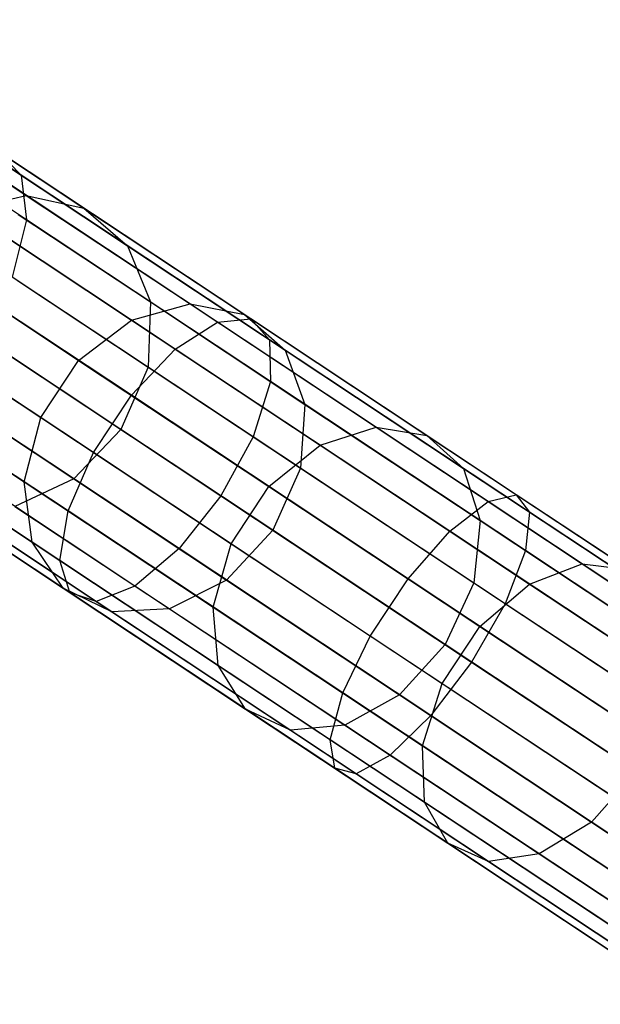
# Model space of a CAD drawing. Extents: x -189 to 189, y -189 to 189.
# Tile 175 of 256: x -147.98 to -144.46, y 94.15 to 100.11. Entities that reach past the tile are written whole.
import ezdxf

# ---------------------------------------------------------------- set-up
doc = ezdxf.new("R2010")
doc.units = 0
doc.header["$LTSCALE"] = 25.4
doc.layers.get('0').update_dxf_attribs({"linetype": 'CONTINUOUS'})

# ---------------------------------------------------------------- blocks, each defined once
blk = doc.blocks.new('CAMELEON-KENAI-C-12244_STL')
at = {"color": 0}
for p, q in [((-147.9668, 99.1729, -12.3407), (-149.3886, 100.115, -13.4195)), ((-147.9668, 99.1729, -12.3407), (-149.3886, 100.115, -13.4195)), ((-147.9344, 98.902, -12.6545), (-149.3302, 99.8269, -13.7136)), ((-147.9344, 98.902, -12.6545), (-149.3302, 99.8269, -13.7136)), ((-148.7854, 99.6132, -148.7856), (-147.9359, 99.0504, -150.5649)), ((-148.7854, 99.6132, -148.7856), (-147.9359, 99.0504, -150.5649)), ((-148.4205, 99.5256, -148.6064), (-147.5874, 98.9736, -150.3514)), ((-148.4205, 99.5256, -148.6064), (-147.5874, 98.9736, -150.3514)), ((-146.7762, 98.282, -10.7003), (-148.3446, 99.3212, -11.6357)), ((-146.7762, 98.282, -10.7003), (-148.3446, 99.3212, -11.6357)), ((-148.1119, 99.3211, -11.9804), (-147.9668, 99.1729, -12.3407)), ((-146.5738, 98.302, -11.0629), (-148.1119, 99.3211, -11.9804)), ((-146.5738, 98.302, -11.0629), (-148.1119, 99.3211, -11.9804)), ((-148.1119, 99.3211, -11.9804), (-147.9668, 99.1729, -12.3407)), ((-148.1371, 99.2857, -148.4191), (-147.3212, 98.7451, -150.1282)), ((-148.1371, 99.2857, -148.4191), (-147.3212, 98.7451, -150.1282)), ((-147.0327, 98.1181, -10.4169), (-148.6246, 99.173, -11.3664)), ((-147.0327, 98.1181, -10.4169), (-148.6246, 99.173, -11.3664)), ((-147.9668, 99.1729, -12.3407), (-147.9344, 98.902, -12.6545)), ((-146.4604, 98.1747, -11.4422), (-147.9668, 99.1729, -12.3407)), ((-146.4604, 98.1747, -11.4422), (-147.9668, 99.1729, -12.3407)), ((-147.9668, 99.1729, -12.3407), (-147.9344, 98.902, -12.6545)), ((-148.3064, 98.9621, -150.7317), (-147.9359, 99.0504, -150.5649)), ((-148.3064, 98.9621, -150.7317), (-147.9359, 99.0504, -150.5649)), ((-147.9359, 99.0504, -150.5649), (-146.9425, 98.3921, -152.2335)), ((-147.9359, 99.0504, -150.5649), (-146.9425, 98.3921, -152.2335)), ((-147.9359, 99.0504, -150.5649), (-147.5874, 98.9736, -150.3514)), ((-147.9359, 99.0504, -150.5649), (-147.5874, 98.9736, -150.3514)), ((-148.3064, 98.9621, -150.7317), (-147.298, 98.2939, -152.4255)), ((-148.3064, 98.9621, -150.7317), (-147.298, 98.2939, -152.4255)), ((-147.9843, 98.9351, -148.256), (-147.1833, 98.4043, -149.9339)), ((-147.9843, 98.9351, -148.256), (-147.1833, 98.4043, -149.9339)), ((-147.5874, 98.9736, -150.3514), (-146.6131, 98.328, -151.9879)), ((-147.5874, 98.9736, -150.3514), (-146.6131, 98.328, -151.9879)), ((-147.5874, 98.9736, -150.3514), (-147.3212, 98.7451, -150.1282)), ((-147.5874, 98.9736, -150.3514), (-147.3212, 98.7451, -150.1282)), ((-147.2987, 97.8387, -10.2618), (-148.9036, 98.9021, -11.2191)), ((-147.2987, 97.8387, -10.2618), (-148.9036, 98.9021, -11.2191)), ((-147.9344, 98.902, -12.6545), (-148.0203, 98.5553, -12.8675)), ((-147.9344, 98.902, -12.6545), (-148.0203, 98.5553, -12.8675)), ((-146.4555, 97.922, -11.7724), (-147.9344, 98.902, -12.6545)), ((-146.4555, 97.922, -11.7724), (-147.9344, 98.902, -12.6545)), ((-148.6349, 98.7241, -150.823), (-147.6184, 98.0505, -152.5305)), ((-148.6349, 98.7241, -150.823), (-147.6184, 98.0505, -152.5305)), ((-147.3212, 98.7451, -150.1282), (-146.367, 98.1128, -151.731)), ((-147.3212, 98.7451, -150.1282), (-146.367, 98.1128, -151.731)), ((-147.3212, 98.7451, -150.1282), (-147.1833, 98.4043, -149.9339)), ((-147.3212, 98.7451, -150.1282), (-147.1833, 98.4043, -149.9339)), ((-147.5284, 97.492, -10.2618), (-149.1333, 98.5555, -11.2191)), ((-147.5284, 97.492, -10.2618), (-149.1333, 98.5555, -11.2191)), ((-146.5601, 97.5878, -11.9966), (-148.0203, 98.5553, -12.8675)), ((-146.5601, 97.5878, -11.9966), (-148.0203, 98.5553, -12.8675)), ((-147.9885, 98.5343, -148.1453), (-147.1976, 98.0102, -149.8019)), ((-147.9885, 98.5343, -148.1453), (-147.1976, 98.0102, -149.8019)), ((-147.1833, 98.4043, -149.9339), (-147.1976, 98.0102, -149.8019)), ((-147.1833, 98.4043, -149.9339), (-147.1976, 98.0102, -149.8019)), ((-147.1833, 98.4043, -149.9339), (-146.2466, 97.7836, -151.5073)), ((-147.1833, 98.4043, -149.9339), (-146.2466, 97.7836, -151.5073)), ((-148.8646, 98.3775, -150.823), (-147.8481, 97.7039, -152.5305)), ((-148.8646, 98.3775, -150.823), (-147.8481, 97.7039, -152.5305)), ((-147.298, 98.2939, -152.4255), (-146.9425, 98.3921, -152.2335)), ((-147.298, 98.2939, -152.4255), (-146.9425, 98.3921, -152.2335)), ((-146.9425, 98.3921, -152.2335), (-145.8151, 97.6451, -153.7748)), ((-146.9425, 98.3921, -152.2335), (-145.8151, 97.6451, -153.7748)), ((-146.9425, 98.3921, -152.2335), (-146.6131, 98.328, -151.9879)), ((-146.9425, 98.3921, -152.2335), (-146.6131, 98.328, -151.9879)), ((-147.6184, 98.0505, -152.5305), (-147.298, 98.2939, -152.4255)), ((-147.6184, 98.0505, -152.5305), (-147.298, 98.2939, -152.4255)), ((-147.298, 98.2939, -152.4255), (-146.1537, 97.5356, -153.99)), ((-147.298, 98.2939, -152.4255), (-146.1537, 97.5356, -153.99)), ((-147.0327, 98.1181, -10.4169), (-146.7762, 98.282, -10.7003)), ((-147.0327, 98.1181, -10.4169), (-146.7762, 98.282, -10.7003)), ((-146.7762, 98.282, -10.7003), (-146.5738, 98.302, -11.0629)), ((-146.7762, 98.282, -10.7003), (-146.5738, 98.302, -11.0629)), ((-145.1364, 97.1953, -9.9623), (-146.7762, 98.282, -10.7003)), ((-145.1364, 97.1953, -9.9623), (-146.7762, 98.282, -10.7003)), ((-146.6131, 98.328, -151.9879), (-145.5075, 97.5954, -153.4994)), ((-146.6131, 98.328, -151.9879), (-145.5075, 97.5954, -153.4994)), ((-146.6131, 98.328, -151.9879), (-146.367, 98.1128, -151.731)), ((-146.6131, 98.328, -151.9879), (-146.367, 98.1128, -151.731)), ((-146.5738, 98.302, -11.0629), (-146.4604, 98.1747, -11.4422)), ((-144.9656, 97.2363, -10.3392), (-146.5738, 98.302, -11.0629)), ((-144.9656, 97.2363, -10.3392), (-146.5738, 98.302, -11.0629)), ((-146.5738, 98.302, -11.0629), (-146.4604, 98.1747, -11.4422)), ((-147.682, 97.1381, -10.4169), (-149.274, 98.193, -11.3664)), ((-147.682, 97.1381, -10.4169), (-149.274, 98.193, -11.3664)), ((-148.2096, 98.1928, -12.9429), (-146.756, 97.2297, -12.0759)), ((-148.2096, 98.1928, -12.9429), (-146.756, 97.2297, -12.0759)), ((-146.4604, 98.1747, -11.4422), (-146.4555, 97.922, -11.7724)), ((-144.8852, 97.1309, -10.7333), (-146.4604, 98.1747, -11.4422)), ((-144.8852, 97.1309, -10.7333), (-146.4604, 98.1747, -11.4422)), ((-146.4604, 98.1747, -11.4422), (-146.4555, 97.922, -11.7724)), ((-147.3616, 97.6309, -149.7553), (-148.1489, 98.1526, -148.1061)), ((-147.3616, 97.6309, -149.7553), (-148.1489, 98.1526, -148.1061)), ((-147.2987, 97.8387, -10.2618), (-147.0327, 98.1181, -10.4169)), ((-147.2987, 97.8387, -10.2618), (-147.0327, 98.1181, -10.4169)), ((-145.368, 97.0151, -9.6678), (-147.0327, 98.1181, -10.4169)), ((-145.368, 97.0151, -9.6678), (-147.0327, 98.1181, -10.4169)), ((-146.367, 98.1128, -151.731), (-145.2841, 97.3952, -153.2114)), ((-146.367, 98.1128, -151.731), (-145.2841, 97.3952, -153.2114)), ((-146.367, 98.1128, -151.731), (-146.2466, 97.7836, -151.5073)), ((-146.367, 98.1128, -151.731), (-146.2466, 97.7836, -151.5073)), ((-147.8481, 97.7039, -152.5305), (-147.6184, 98.0505, -152.5305)), ((-147.8481, 97.7039, -152.5305), (-147.6184, 98.0505, -152.5305)), ((-147.6184, 98.0505, -152.5305), (-146.4647, 97.286, -154.1077)), ((-147.6184, 98.0505, -152.5305), (-146.4647, 97.286, -154.1077)), ((-148.9558, 97.9821, -150.7317), (-147.9474, 97.314, -152.4255)), ((-148.9558, 97.9821, -150.7317), (-147.9474, 97.314, -152.4255)), ((-147.1976, 98.0102, -149.8019), (-147.3616, 97.6309, -149.7553)), ((-147.1976, 98.0102, -149.8019), (-147.3616, 97.6309, -149.7553)), ((-147.1976, 98.0102, -149.8019), (-146.2727, 97.3973, -151.3555)), ((-147.1976, 98.0102, -149.8019), (-146.2727, 97.3973, -151.3555)), ((-146.4555, 97.922, -11.7724), (-146.5601, 97.5878, -11.9966)), ((-146.4555, 97.922, -11.7724), (-146.5601, 97.5878, -11.9966)), ((-144.9091, 96.8974, -11.0766), (-146.4555, 97.922, -11.7724)), ((-144.9091, 96.8974, -11.0766), (-146.4555, 97.922, -11.7724)), ((-147.733, 96.8381, -10.7003), (-149.3013, 97.8773, -11.6357)), ((-147.733, 96.8381, -10.7003), (-149.3013, 97.8773, -11.6357)), ((-147.0094, 96.9096, -11.9966), (-148.4696, 97.8772, -12.8675)), ((-147.0094, 96.9096, -11.9966), (-148.4696, 97.8772, -12.8675)), ((-148.4379, 97.8562, -148.1453), (-147.647, 97.3321, -149.8019)), ((-148.4379, 97.8562, -148.1453), (-147.647, 97.3321, -149.8019)), ((-147.5284, 97.492, -10.2618), (-147.2987, 97.8387, -10.2618)), ((-147.5284, 97.492, -10.2618), (-147.2987, 97.8387, -10.2618)), ((-145.6206, 96.7267, -9.5066), (-147.2987, 97.8387, -10.2618)), ((-145.6206, 96.7267, -9.5066), (-147.2987, 97.8387, -10.2618)), ((-146.2466, 97.7836, -151.5073), (-146.2727, 97.3973, -151.3555)), ((-146.2466, 97.7836, -151.5073), (-146.2727, 97.3973, -151.3555)), ((-146.2466, 97.7836, -151.5073), (-145.1835, 97.0791, -152.9607)), ((-146.2466, 97.7836, -151.5073), (-145.1835, 97.0791, -152.9607)), ((-147.9474, 97.314, -152.4255), (-147.8481, 97.7039, -152.5305)), ((-147.9474, 97.314, -152.4255), (-147.8481, 97.7039, -152.5305)), ((-147.8481, 97.7039, -152.5305), (-146.6944, 96.9394, -154.1077)), ((-147.8481, 97.7039, -152.5305), (-146.6944, 96.9394, -154.1077)), ((-147.6725, 96.6439, -11.0629), (-149.2106, 97.6631, -11.9804)), ((-147.6725, 96.6439, -11.0629), (-149.2106, 97.6631, -11.9804)), ((-147.2765, 96.683, -11.7724), (-148.7554, 97.663, -12.6545)), ((-147.2765, 96.683, -11.7724), (-148.7554, 97.663, -12.6545)), ((-147.3616, 97.6309, -149.7553), (-147.647, 97.3321, -149.8019)), ((-147.3616, 97.6309, -149.7553), (-147.647, 97.3321, -149.8019)), ((-146.4409, 97.0209, -151.3018), (-147.3616, 97.6309, -149.7553)), ((-146.4409, 97.0209, -151.3018), (-147.3616, 97.6309, -149.7553)), ((-146.1537, 97.5356, -153.99), (-145.8151, 97.6451, -153.7748)), ((-146.1537, 97.5356, -153.99), (-145.8151, 97.6451, -153.7748)), ((-145.8151, 97.6451, -153.7748), (-144.565, 96.8167, -155.1732)), ((-145.8151, 97.6451, -153.7748), (-144.565, 96.8167, -155.1732)), ((-145.8151, 97.6451, -153.7748), (-145.5075, 97.5954, -153.4994)), ((-145.8151, 97.6451, -153.7748), (-145.5075, 97.5954, -153.4994)), ((-147.511, 96.5891, -11.4422), (-149.0175, 97.5872, -12.3407)), ((-147.511, 96.5891, -11.4422), (-149.0175, 97.5872, -12.3407)), ((-148.8926, 97.6065, -150.5649), (-147.8992, 96.9483, -152.2335)), ((-148.8926, 97.6065, -150.5649), (-147.8992, 96.9483, -152.2335)), ((-146.5601, 97.5878, -11.9966), (-146.756, 97.2297, -12.0759)), ((-146.5601, 97.5878, -11.9966), (-146.756, 97.2297, -12.0759)), ((-145.0333, 96.576, -11.3095), (-146.5601, 97.5878, -11.9966)), ((-145.0333, 96.576, -11.3095), (-146.5601, 97.5878, -11.9966)), ((-145.5075, 97.5954, -153.4994), (-144.2815, 96.783, -154.8708)), ((-145.5075, 97.5954, -153.4994), (-144.2815, 96.783, -154.8708)), ((-145.5075, 97.5954, -153.4994), (-145.2841, 97.3952, -153.2114)), ((-145.5075, 97.5954, -153.4994), (-145.2841, 97.3952, -153.2114)), ((-146.4647, 97.286, -154.1077), (-146.1537, 97.5356, -153.99)), ((-146.4647, 97.286, -154.1077), (-146.1537, 97.5356, -153.99)), ((-146.1537, 97.5356, -153.99), (-144.8847, 96.6948, -155.4095)), ((-146.1537, 97.5356, -153.99), (-144.8847, 96.6948, -155.4095)), ((-147.682, 97.1381, -10.4169), (-147.5284, 97.492, -10.2618)), ((-147.682, 97.1381, -10.4169), (-147.5284, 97.492, -10.2618)), ((-145.8502, 96.3801, -9.5066), (-147.5284, 97.492, -10.2618)), ((-145.8502, 96.3801, -9.5066), (-147.5284, 97.492, -10.2618)), ((-146.2727, 97.3973, -151.3555), (-146.4409, 97.0209, -151.3018)), ((-146.2727, 97.3973, -151.3555), (-146.4409, 97.0209, -151.3018)), ((-146.2727, 97.3973, -151.3555), (-145.2231, 96.7018, -152.7905)), ((-146.2727, 97.3973, -151.3555), (-145.2231, 96.7018, -152.7905)), ((-145.2841, 97.3952, -153.2114), (-144.0833, 96.5996, -154.5547)), ((-145.2841, 97.3952, -153.2114), (-144.0833, 96.5996, -154.5547)), ((-145.2841, 97.3952, -153.2114), (-145.1835, 97.0791, -152.9607)), ((-145.2841, 97.3952, -153.2114), (-145.1835, 97.0791, -152.9607)), ((-147.647, 97.3321, -149.8019), (-148.0043, 97.1653, -149.9339)), ((-147.647, 97.3321, -149.8019), (-148.0043, 97.1653, -149.9339)), ((-147.647, 97.3321, -149.8019), (-146.7221, 96.7192, -151.3555)), ((-147.647, 97.3321, -149.8019), (-146.7221, 96.7192, -151.3555)), ((-148.6861, 97.3155, -150.3514), (-147.7118, 96.67, -151.9879)), ((-148.6861, 97.3155, -150.3514), (-147.7118, 96.67, -151.9879)), ((-147.8992, 96.9483, -152.2335), (-147.9474, 97.314, -152.4255)), ((-147.9474, 97.314, -152.4255), (-146.803, 96.5557, -153.99)), ((-147.9474, 97.314, -152.4255), (-146.803, 96.5557, -153.99)), ((-147.8992, 96.9483, -152.2335), (-147.9474, 97.314, -152.4255)), ((-146.6944, 96.9394, -154.1077), (-146.4647, 97.286, -154.1077)), ((-146.6944, 96.9394, -154.1077), (-146.4647, 97.286, -154.1077)), ((-146.4647, 97.286, -154.1077), (-145.1854, 96.4384, -155.5388)), ((-146.4647, 97.286, -154.1077), (-145.1854, 96.4384, -155.5388)), ((-146.756, 97.2297, -12.0759), (-147.0094, 96.9096, -11.9966)), ((-146.756, 97.2297, -12.0759), (-147.0094, 96.9096, -11.9966)), ((-146.756, 97.2297, -12.0759), (-145.2361, 96.2225, -11.3919)), ((-146.756, 97.2297, -12.0759), (-145.2361, 96.2225, -11.3919)), ((-145.1364, 97.1953, -9.9623), (-144.9656, 97.2363, -10.3392)), ((-145.1364, 97.1953, -9.9623), (-144.9656, 97.2363, -10.3392)), ((-144.9656, 97.2363, -10.3392), (-144.8852, 97.1309, -10.7333)), ((-143.304, 96.1353, -9.8167), (-144.9656, 97.2363, -10.3392)), ((-143.304, 96.1353, -9.8167), (-144.9656, 97.2363, -10.3392)), ((-144.9656, 97.2363, -10.3392), (-144.8852, 97.1309, -10.7333)), ((-148.3718, 97.1594, -150.1282), (-147.4176, 96.5272, -151.731)), ((-148.3718, 97.1594, -150.1282), (-147.4176, 96.5272, -151.731)), ((-148.0043, 97.1653, -149.9339), (-147.0676, 96.5446, -151.5073)), ((-148.0043, 97.1653, -149.9339), (-147.0676, 96.5446, -151.5073)), ((-145.368, 97.0151, -9.6678), (-145.1364, 97.1953, -9.9623)), ((-145.368, 97.0151, -9.6678), (-145.1364, 97.1953, -9.9623)), ((-143.4421, 96.0727, -9.4296), (-145.1364, 97.1953, -9.9623)), ((-143.4421, 96.0727, -9.4296), (-145.1364, 97.1953, -9.9623)), ((-147.733, 96.8381, -10.7003), (-147.682, 97.1381, -10.4169)), ((-147.733, 96.8381, -10.7003), (-147.682, 97.1381, -10.4169)), ((-146.0174, 96.0351, -9.6678), (-147.682, 97.1381, -10.4169)), ((-146.0174, 96.0351, -9.6678), (-147.682, 97.1381, -10.4169)), ((-144.8852, 97.1309, -10.7333), (-144.9091, 96.8974, -11.0766)), ((-144.8852, 97.1309, -10.7333), (-144.9091, 96.8974, -11.0766)), ((-143.2578, 96.0525, -10.2216), (-144.8852, 97.1309, -10.7333)), ((-143.2578, 96.0525, -10.2216), (-144.8852, 97.1309, -10.7333)), ((-146.4409, 97.0209, -151.3018), (-146.7221, 96.7192, -151.3555)), ((-146.4409, 97.0209, -151.3018), (-146.7221, 96.7192, -151.3555)), ((-145.396, 96.3285, -152.7303), (-146.4409, 97.0209, -151.3018)), ((-145.396, 96.3285, -152.7303), (-146.4409, 97.0209, -151.3018)), ((-145.1835, 97.0791, -152.9607), (-145.2231, 96.7018, -152.7905)), ((-145.1835, 97.0791, -152.9607), (-145.2231, 96.7018, -152.7905)), ((-145.1835, 97.0791, -152.9607), (-144.0047, 96.298, -154.2793)), ((-145.1835, 97.0791, -152.9607), (-144.0047, 96.298, -154.2793)), ((-145.6206, 96.7267, -9.5066), (-145.368, 97.0151, -9.6678)), ((-145.6206, 96.7267, -9.5066), (-145.368, 97.0151, -9.6678)), ((-143.6482, 95.8755, -9.127), (-145.368, 97.0151, -9.6678)), ((-143.6482, 95.8755, -9.127), (-145.368, 97.0151, -9.6678)), ((-147.7118, 96.67, -151.9879), (-147.8992, 96.9483, -152.2335)), ((-147.8992, 96.9483, -152.2335), (-146.7718, 96.2012, -153.7748)), ((-147.8992, 96.9483, -152.2335), (-146.7718, 96.2012, -153.7748)), ((-147.7118, 96.67, -151.9879), (-147.8992, 96.9483, -152.2335)), ((-147.0094, 96.9096, -11.9966), (-147.2765, 96.683, -11.7724)), ((-147.0094, 96.9096, -11.9966), (-147.2765, 96.683, -11.7724)), ((-145.4826, 95.8979, -11.3095), (-147.0094, 96.9096, -11.9966)), ((-145.4826, 95.8979, -11.3095), (-147.0094, 96.9096, -11.9966)), ((-146.803, 96.5557, -153.99), (-146.6944, 96.9394, -154.1077)), ((-146.803, 96.5557, -153.99), (-146.6944, 96.9394, -154.1077)), ((-146.6944, 96.9394, -154.1077), (-145.4151, 96.0917, -155.5388)), ((-146.6944, 96.9394, -154.1077), (-145.4151, 96.0917, -155.5388)), ((-144.9091, 96.8974, -11.0766), (-145.0333, 96.576, -11.3095)), ((-144.9091, 96.8974, -11.0766), (-145.0333, 96.576, -11.3095)), ((-143.3115, 95.8387, -10.5742), (-144.9091, 96.8974, -11.0766)), ((-143.3115, 95.8387, -10.5742), (-144.9091, 96.8974, -11.0766)), ((-147.6725, 96.6439, -11.0629), (-147.733, 96.8381, -10.7003)), ((-146.0931, 95.7515, -9.9623), (-147.733, 96.8381, -10.7003)), ((-147.6725, 96.6439, -11.0629), (-147.733, 96.8381, -10.7003)), ((-146.0931, 95.7515, -9.9623), (-147.733, 96.8381, -10.7003)), ((-144.8847, 96.6948, -155.4095), (-144.565, 96.8167, -155.1732)), ((-144.8847, 96.6948, -155.4095), (-144.565, 96.8167, -155.1732)), ((-144.565, 96.8167, -155.1732), (-143.2047, 95.9154, -156.4148)), ((-144.565, 96.8167, -155.1732), (-143.2047, 95.9154, -156.4148)), ((-144.565, 96.8167, -155.1732), (-144.2815, 96.783, -154.8708)), ((-144.565, 96.8167, -155.1732), (-144.2815, 96.783, -154.8708)), ((-145.8502, 96.3801, -9.5066), (-145.6206, 96.7267, -9.5066)), ((-145.8502, 96.3801, -9.5066), (-145.6206, 96.7267, -9.5066)), ((-143.8868, 95.5778, -8.9614), (-145.6206, 96.7267, -9.5066)), ((-143.8868, 95.5778, -8.9614), (-145.6206, 96.7267, -9.5066)), ((-147.4176, 96.5272, -151.731), (-147.7118, 96.67, -151.9879)), ((-147.7118, 96.67, -151.9879), (-146.6062, 95.9373, -153.4994)), ((-147.7118, 96.67, -151.9879), (-146.6062, 95.9373, -153.4994)), ((-147.4176, 96.5272, -151.731), (-147.7118, 96.67, -151.9879)), ((-147.2765, 96.683, -11.7724), (-147.511, 96.5891, -11.4422)), ((-147.2765, 96.683, -11.7724), (-147.511, 96.5891, -11.4422)), ((-145.7301, 95.6584, -11.0766), (-147.2765, 96.683, -11.7724)), ((-145.7301, 95.6584, -11.0766), (-147.2765, 96.683, -11.7724)), ((-146.7221, 96.7192, -151.3555), (-147.0676, 96.5446, -151.5073)), ((-146.7221, 96.7192, -151.3555), (-147.0676, 96.5446, -151.5073)), ((-146.7221, 96.7192, -151.3555), (-145.6724, 96.0237, -152.7905)), ((-146.7221, 96.7192, -151.3555), (-145.6724, 96.0237, -152.7905)), ((-145.2231, 96.7018, -152.7905), (-145.396, 96.3285, -152.7303)), ((-145.2231, 96.7018, -152.7905), (-145.396, 96.3285, -152.7303)), ((-145.2231, 96.7018, -152.7905), (-144.0592, 95.9306, -154.0925)), ((-145.2231, 96.7018, -152.7905), (-144.0592, 95.9306, -154.0925)), ((-145.1854, 96.4384, -155.5388), (-144.8847, 96.6948, -155.4095)), ((-145.1854, 96.4384, -155.5388), (-144.8847, 96.6948, -155.4095)), ((-144.8847, 96.6948, -155.4095), (-143.5039, 95.7799, -156.6698)), ((-144.8847, 96.6948, -155.4095), (-143.5039, 95.7799, -156.6698)), ((-147.511, 96.5891, -11.4422), (-147.6725, 96.6439, -11.0629)), ((-146.0642, 95.5782, -10.3392), (-147.6725, 96.6439, -11.0629)), ((-147.511, 96.5891, -11.4422), (-147.6725, 96.6439, -11.0629)), ((-146.0642, 95.5782, -10.3392), (-147.6725, 96.6439, -11.0629)), ((-145.9359, 95.5453, -10.7333), (-147.511, 96.5891, -11.4422)), ((-145.9359, 95.5453, -10.7333), (-147.511, 96.5891, -11.4422)), ((-147.0676, 96.5446, -151.5073), (-147.4176, 96.5272, -151.731)), ((-147.0676, 96.5446, -151.5073), (-147.4176, 96.5272, -151.731)), ((-147.0676, 96.5446, -151.5073), (-146.0045, 95.8402, -152.9607)), ((-147.0676, 96.5446, -151.5073), (-146.0045, 95.8402, -152.9607)), ((-146.7718, 96.2012, -153.7748), (-146.803, 96.5557, -153.99)), ((-146.803, 96.5557, -153.99), (-145.5341, 95.7149, -155.4095)), ((-146.803, 96.5557, -153.99), (-145.5341, 95.7149, -155.4095)), ((-146.7718, 96.2012, -153.7748), (-146.803, 96.5557, -153.99)), ((-145.0333, 96.576, -11.3095), (-145.2361, 96.2225, -11.3919)), ((-145.0333, 96.576, -11.3095), (-145.2361, 96.2225, -11.3919)), ((-143.4558, 95.5308, -10.8135), (-145.0333, 96.576, -11.3095)), ((-143.4558, 95.5308, -10.8135), (-145.0333, 96.576, -11.3095)), ((-147.4176, 96.5272, -151.731), (-146.3347, 95.8096, -153.2114)), ((-147.4176, 96.5272, -151.731), (-146.3347, 95.8096, -153.2114)), ((-145.4151, 96.0917, -155.5388), (-145.1854, 96.4384, -155.5388)), ((-145.4151, 96.0917, -155.5388), (-145.1854, 96.4384, -155.5388)), ((-145.1854, 96.4384, -155.5388), (-143.7934, 95.516, -156.8094)), ((-145.1854, 96.4384, -155.5388), (-143.7934, 95.516, -156.8094)), ((-146.0174, 96.0351, -9.6678), (-145.8502, 96.3801, -9.5066)), ((-146.0174, 96.0351, -9.6678), (-145.8502, 96.3801, -9.5066)), ((-144.1165, 95.2312, -8.9614), (-145.8502, 96.3801, -9.5066)), ((-144.1165, 95.2312, -8.9614), (-145.8502, 96.3801, -9.5066)), ((-145.396, 96.3285, -152.7303), (-145.6724, 96.0237, -152.7905)), ((-145.396, 96.3285, -152.7303), (-145.6724, 96.0237, -152.7905)), ((-144.2374, 95.5608, -154.0264), (-145.396, 96.3285, -152.7303)), ((-144.2374, 95.5608, -154.0264), (-145.396, 96.3285, -152.7303)), ((-146.6062, 95.9373, -153.4994), (-146.7718, 96.2012, -153.7748)), ((-146.7718, 96.2012, -153.7748), (-145.5217, 95.3729, -155.1732)), ((-146.7718, 96.2012, -153.7748), (-145.5217, 95.3729, -155.1732)), ((-146.6062, 95.9373, -153.4994), (-146.7718, 96.2012, -153.7748)), ((-145.2361, 96.2225, -11.3919), (-145.4826, 95.8979, -11.3095)), ((-145.2361, 96.2225, -11.3919), (-145.4826, 95.8979, -11.3095)), ((-145.2361, 96.2225, -11.3919), (-143.6658, 95.182, -10.8981)), ((-145.2361, 96.2225, -11.3919), (-143.6658, 95.182, -10.8981)), ((-145.5341, 95.7149, -155.4095), (-145.4151, 96.0917, -155.5388)), ((-145.5341, 95.7149, -155.4095), (-145.4151, 96.0917, -155.5388)), ((-145.4151, 96.0917, -155.5388), (-144.0231, 95.1693, -156.8094)), ((-145.4151, 96.0917, -155.5388), (-144.0231, 95.1693, -156.8094)), ((-146.0931, 95.7515, -9.9623), (-146.0174, 96.0351, -9.6678)), ((-146.0931, 95.7515, -9.9623), (-146.0174, 96.0351, -9.6678)), ((-144.2976, 94.8955, -9.127), (-146.0174, 96.0351, -9.6678)), ((-144.2976, 94.8955, -9.127), (-146.0174, 96.0351, -9.6678)), ((-145.6724, 96.0237, -152.7905), (-146.0045, 95.8402, -152.9607)), ((-145.6724, 96.0237, -152.7905), (-146.0045, 95.8402, -152.9607)), ((-145.6724, 96.0237, -152.7905), (-144.5085, 95.2525, -154.0925)), ((-145.6724, 96.0237, -152.7905), (-144.5085, 95.2525, -154.0925)), ((-146.3347, 95.8096, -153.2114), (-146.6062, 95.9373, -153.4994)), ((-146.6062, 95.9373, -153.4994), (-145.3802, 95.125, -154.8708)), ((-146.6062, 95.9373, -153.4994), (-145.3802, 95.125, -154.8708)), ((-146.3347, 95.8096, -153.2114), (-146.6062, 95.9373, -153.4994)), ((-145.4826, 95.8979, -11.3095), (-145.7301, 95.6584, -11.0766)), ((-145.4826, 95.8979, -11.3095), (-145.7301, 95.6584, -11.0766)), ((-143.9052, 94.8527, -10.8135), (-145.4826, 95.8979, -11.3095)), ((-143.9052, 94.8527, -10.8135), (-145.4826, 95.8979, -11.3095)), ((-146.0045, 95.8402, -152.9607), (-146.3347, 95.8096, -153.2114)), ((-146.0045, 95.8402, -152.9607), (-146.3347, 95.8096, -153.2114)), ((-146.0045, 95.8402, -152.9607), (-144.8257, 95.0591, -154.2793)), ((-146.0045, 95.8402, -152.9607), (-144.8257, 95.0591, -154.2793)), ((-146.3347, 95.8096, -153.2114), (-145.134, 95.014, -154.5547)), ((-146.3347, 95.8096, -153.2114), (-145.134, 95.014, -154.5547)), ((-146.0642, 95.5782, -10.3392), (-146.0931, 95.7515, -9.9623)), ((-144.3988, 94.6288, -9.4296), (-146.0931, 95.7515, -9.9623)), ((-146.0642, 95.5782, -10.3392), (-146.0931, 95.7515, -9.9623)), ((-144.3988, 94.6288, -9.4296), (-146.0931, 95.7515, -9.9623)), ((-145.5217, 95.3729, -155.1732), (-145.5341, 95.7149, -155.4095)), ((-145.5341, 95.7149, -155.4095), (-144.1533, 94.7999, -156.6698)), ((-145.5341, 95.7149, -155.4095), (-144.1533, 94.7999, -156.6698)), ((-145.5217, 95.3729, -155.1732), (-145.5341, 95.7149, -155.4095)), ((-145.7301, 95.6584, -11.0766), (-145.9359, 95.5453, -10.7333)), ((-145.7301, 95.6584, -11.0766), (-145.9359, 95.5453, -10.7333)), ((-144.1325, 94.5997, -10.5742), (-145.7301, 95.6584, -11.0766)), ((-144.1325, 94.5997, -10.5742), (-145.7301, 95.6584, -11.0766)), ((-145.9359, 95.5453, -10.7333), (-146.0642, 95.5782, -10.3392)), ((-144.4027, 94.4772, -9.8167), (-146.0642, 95.5782, -10.3392)), ((-145.9359, 95.5453, -10.7333), (-146.0642, 95.5782, -10.3392)), ((-144.4027, 94.4772, -9.8167), (-146.0642, 95.5782, -10.3392)), ((-144.3084, 94.4669, -10.2216), (-145.9359, 95.5453, -10.7333)), ((-144.3084, 94.4669, -10.2216), (-145.9359, 95.5453, -10.7333)), ((-144.2374, 95.5608, -154.0264), (-144.5085, 95.2525, -154.0925)), ((-144.2374, 95.5608, -154.0264), (-144.5085, 95.2525, -154.0925)), ((-145.3802, 95.125, -154.8708), (-145.5217, 95.3729, -155.1732)), ((-145.5217, 95.3729, -155.1732), (-144.1614, 94.4715, -156.4148)), ((-145.5217, 95.3729, -155.1732), (-144.1614, 94.4715, -156.4148)), ((-145.3802, 95.125, -154.8708), (-145.5217, 95.3729, -155.1732)), ((-144.5085, 95.2525, -154.0925), (-144.8257, 95.0591, -154.2793)), ((-144.5085, 95.2525, -154.0925), (-144.8257, 95.0591, -154.2793)), ((-144.5085, 95.2525, -154.0925), (-143.242, 94.4133, -155.2485)), ((-144.5085, 95.2525, -154.0925), (-143.242, 94.4133, -155.2485)), ((-145.134, 95.014, -154.5547), (-145.3802, 95.125, -154.8708)), ((-145.3802, 95.125, -154.8708), (-144.0461, 94.241, -156.0885)), ((-145.3802, 95.125, -154.8708), (-144.0461, 94.241, -156.0885)), ((-145.134, 95.014, -154.5547), (-145.3802, 95.125, -154.8708)), ((-144.8257, 95.0591, -154.2793), (-145.134, 95.014, -154.5547)), ((-144.8257, 95.0591, -154.2793), (-145.134, 95.014, -154.5547)), ((-144.8257, 95.0591, -154.2793), (-143.5429, 94.2091, -155.4502)), ((-144.8257, 95.0591, -154.2793), (-143.5429, 94.2091, -155.4502)), ((-145.134, 95.014, -154.5547), (-143.8274, 94.1482, -155.7473)), ((-145.134, 95.014, -154.5547), (-143.8274, 94.1482, -155.7473))]:
    blk.add_line(p, q, dxfattribs=at)

msp = doc.modelspace()

# ---------------------------------------------------------------- block references
at = {"color": 0}
msp.add_blockref('CAMELEON-KENAI-C-12244_STL', (0, 0), dxfattribs=at)

doc.saveas('drawing.dxf')
